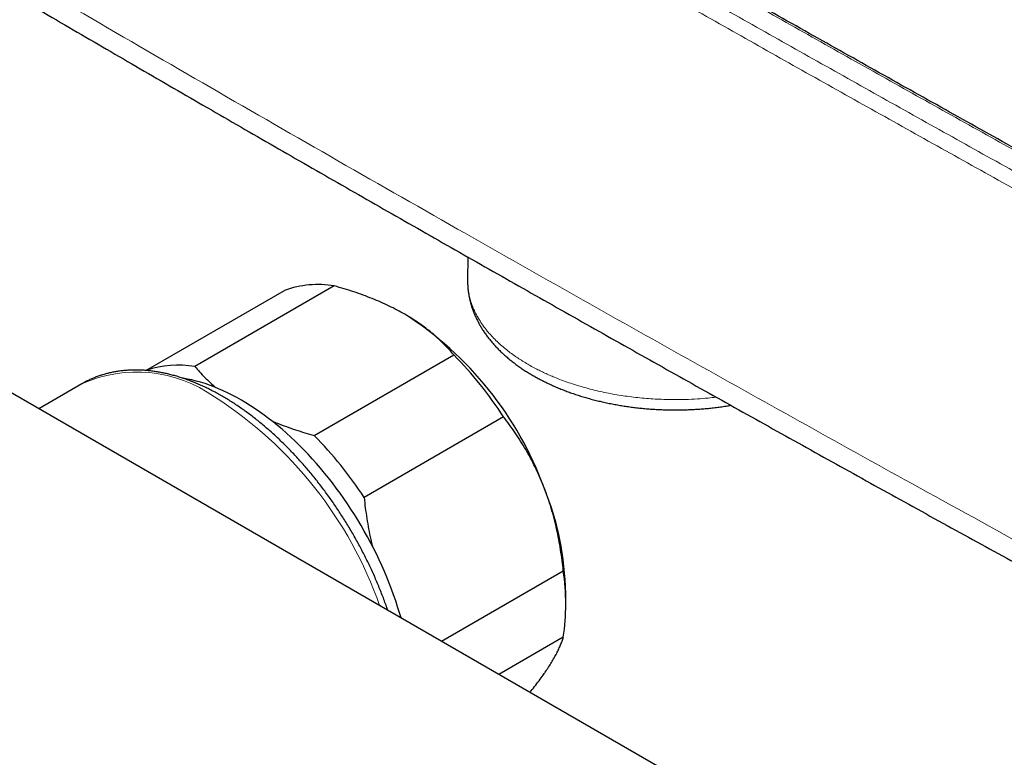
# Model space of a CAD drawing. Header units: millimetres. Extents: x 8 to 778, y 12 to 1829.
# Tile 8 of 256: x 620 to 685, y 240 to 289. Entities that reach past the tile are written whole.
import ezdxf

# ---------------------------------------------------------------- set-up
doc = ezdxf.new("R2010")
doc.units = ezdxf.units.MM

msp = doc.modelspace()

# ---------------------------------------------------------------- linework, layer by layer
at = {"color": 7, "linetype": 'Continuous', "lineweight": 30}
for p, q in [((748.765, 189.748), (591.775, 280.376)), ((649.353, 273.456), (649.347, 271.922)), ((628.147, 265.975), (637.284, 271.25)), ((640.564, 271.544), (631.372, 266.237)), ((639.246, 261.691), (648.438, 266.998)), ((623.926, 265.097), (621.084, 263.456)), ((651.718, 262.918), (642.526, 257.611)), ((647.625, 248.135), (655.655, 252.77)), ((655.815, 250.491), (655.815, 251.308)), ((644.95, 249.704), (644.971, 249.666)), ((655.655, 248.397), (651.413, 245.948))]:
    msp.add_line(p, q, dxfattribs=at)
at = {"color": 7, "linetype": 'Continuous', "lineweight": 30, "flags": 128}
msp.add_lwpolyline([(644.961, 249.672), (644.859, 250.019), (644.738, 250.407), (644.61, 250.796), (644.475, 251.185), (644.332, 251.574), (644.183, 251.962), (644.027, 252.35), (643.863, 252.736), (643.694, 253.121), (643.517, 253.505), (643.334, 253.887), (643.145, 254.267), (642.95, 254.645), (642.749, 255.019), (642.541, 255.392), (642.328, 255.76), (642.11, 256.126), (641.886, 256.488), (641.657, 256.846), (641.422, 257.199), (641.183, 257.549), (640.939, 257.893), (640.69, 258.233), (640.437, 258.568), (640.179, 258.897), (639.918, 259.22), (639.652, 259.538), (639.383, 259.85), (639.111, 260.155), (638.835, 260.454), (638.556, 260.746), (638.274, 261.031), (637.989, 261.309), (637.702, 261.579), (637.412, 261.843), (637.121, 262.098), (636.827, 262.345), (636.532, 262.585), (636.235, 262.816), (635.937, 263.039), (635.638, 263.253), (635.338, 263.458), (635.038, 263.655), (634.737, 263.843), (634.436, 264.021), (634.134, 264.19), (633.833, 264.35), (633.533, 264.501), (633.233, 264.641), (632.934, 264.773), (632.636, 264.894), (632.339, 265.005), (632.044, 265.107), (631.751, 265.198), (631.459, 265.279), (631.169, 265.35), (630.882, 265.411), (630.598, 265.462), (630.585, 265.464)], dxfattribs=at)
at = {"color": 7, "linetype": 'Continuous', "lineweight": 30}
for centre, radius, start, end in [((639.484, 265.131), 6.503, 80.44309, 109.77595), ((632.806, 250.304), 23.005, 20.21294, 57.3762), ((630.124, 248.918), 25.735, 32.95663, 44.63251), ((630.291, 259.799), 6.528, 80.47173, 108.87591), ((620.932, 243.611), 25.735, 32.95663, 44.63251), ((636.385, 250.95), 19.433, 1.0565, 22.07281), ((640.781, 250.584), 15.034, 351.63591, 8.36409)]:
    msp.add_arc(centre, radius, start, end, dxfattribs=at)
at = {"color": 8, "linetype": 'Continuous', "lineweight": 0}
for centre, radius, start, end in [((627.548, 257.067), 8.809, 54.40921, 114.28033), ((618.137, 241.557), 26.934, 19.3663, 57.33304)]:
    msp.add_arc(centre, radius, start, end, dxfattribs=at)
for points, knots in [([(564.102, 325.391), (566.917, 323.658), (572.547, 320.192), (581.026, 315.028), (589.529, 309.888), (598.058, 304.776), (606.612, 299.691), (615.103, 294.686), (623.53, 289.759), (631.892, 284.909), (640.277, 280.086), (648.325, 275.494), (656.031, 271.13), (663.393, 266.991), (670.773, 262.872), (678.384, 258.653), (686.228, 254.339), (694.306, 249.928), (699.708, 247.008), (702.41, 245.547)], [0, 0, 0, 0, 0.062477, 0.124954, 0.187438, 0.249923, 0.312408, 0.374893, 0.435439, 0.495986, 0.556532, 0.617078, 0.669824, 0.72257, 0.775316, 0.828062, 0.885374, 0.942687, 1, 1, 1, 1]), ([(704.03, 270.157), (702.487, 271.007), (699.399, 272.706), (694.777, 275.261), (690.161, 277.82), (685.552, 280.383), (680.95, 282.95), (676.355, 285.522), (671.767, 288.097), (667.186, 290.677), (662.612, 293.261), (658.045, 295.849), (653.485, 298.441), (648.932, 301.037), (644.049, 303.83), (638.836, 306.822), (635.145, 308.95), (633.3, 310.014)], [0, 0, 0, 0, 0.0647429, 0.1294858, 0.1942289, 0.2589724, 0.3237161, 0.388459, 0.4532021, 0.5179457, 0.5826894, 0.6474323, 0.7121753, 0.7769189, 0.8416626, 0.9208311, 1, 1, 1, 1]), ([(632.062, 309.304), (634.12, 308.118), (638.235, 305.745), (643.874, 302.511), (648.973, 299.597), (653.528, 297.002), (658.091, 294.411), (662.66, 291.824), (667.236, 289.241), (671.82, 286.662), (676.41, 284.088), (681.007, 281.517), (685.506, 279.01), (689.905, 276.565), (694.205, 274.183), (698.51, 271.804), (701.386, 270.221), (702.823, 269.43)], [0, 0, 0, 0, 0.0882231, 0.1764467, 0.2411671, 0.3058876, 0.3706086, 0.4353298, 0.5000502, 0.5647712, 0.6294924, 0.6942128, 0.7589333, 0.8191996, 0.8794661, 0.939733, 1, 1, 1, 1]), ([(702.39, 268.518), (700.953, 269.309), (698.077, 270.892), (693.771, 273.272), (689.471, 275.654), (685.071, 278.099), (680.571, 280.607), (675.973, 283.178), (671.382, 285.753), (666.798, 288.332), (662.221, 290.915), (657.651, 293.503), (653.088, 296.094), (648.532, 298.69), (643.433, 301.604), (637.792, 304.839), (633.676, 307.212), (631.618, 308.398)], [0, 0, 0, 0, 0.060266, 0.120533, 0.1808, 0.241067, 0.305787, 0.370508, 0.435229, 0.49995, 0.56467, 0.629391, 0.694111, 0.758832, 0.823553, 0.911776, 1, 1, 1, 1]), ([(649.347, 271.922), (649.347, 271.918), (649.34, 271.779), (649.361, 271.504), (649.41, 271.117), (649.492, 270.75), (649.594, 270.41), (649.72, 270.078), (649.885, 269.719), (650.094, 269.341), (650.354, 268.948), (650.627, 268.591), (650.915, 268.259), (651.208, 267.957), (651.519, 267.667), (651.836, 267.397), (652.161, 267.143), (652.483, 266.912), (652.808, 266.695), (653.136, 266.491), (653.477, 266.293), (653.81, 266.113), (654.13, 265.951), (654.437, 265.805), (654.752, 265.663), (655.119, 265.508), (655.541, 265.342), (656.024, 265.168), (656.52, 265.006), (657.031, 264.855), (657.553, 264.716), (658.087, 264.59), (658.632, 264.475), (659.181, 264.375), (659.734, 264.289), (660.288, 264.217), (660.849, 264.157), (661.416, 264.111), (661.988, 264.079), (662.564, 264.06), (663.142, 264.056), (663.787, 264.066), (664.474, 264.098), (665.147, 264.148), (665.559, 264.194), (665.739, 264.215)], [0, 0, 0, 0, 0.000783, 0.030101, 0.0595, 0.084761, 0.110073, 0.134097, 0.158165, 0.190205, 0.219522, 0.24892, 0.27418, 0.299492, 0.323515, 0.347583, 0.369483, 0.391417, 0.411305, 0.431193, 0.451181, 0.47117, 0.4876, 0.504031, 0.520518, 0.537005, 0.560368, 0.583772, 0.607363, 0.630953, 0.654712, 0.678471, 0.702424, 0.726421, 0.749785, 0.773189, 0.796779, 0.82037, 0.844129, 0.867888, 0.891842, 0.915839, 0.947878, 0.977196, 1, 1, 1, 1])]:
    msp.add_open_spline(points, degree=3, knots=knots, dxfattribs=at)
at = {"color": 7, "linetype": 'Continuous', "lineweight": 30}
for points, knots in [([(565.09, 323.37), (565.684, 323.003), (567.718, 321.747), (571.197, 319.61), (575.529, 316.959), (579.867, 314.315), (584.213, 311.678), (588.565, 309.048), (592.924, 306.425), (597.29, 303.809), (601.662, 301.201), (606.042, 298.599), (610.427, 296.004), (614.82, 293.417), (619.22, 290.836), (623.626, 288.262), (628.039, 285.696), (632.459, 283.136), (636.885, 280.584), (641.318, 278.039), (645.758, 275.501), (650.204, 272.97), (654.656, 270.446), (659.115, 267.93), (663.58, 265.421), (668.052, 262.919), (672.53, 260.425), (677.014, 257.937), (681.505, 255.457), (686.002, 252.984), (690.506, 250.519), (695.016, 248.06), (699.34, 245.713), (702.164, 244.188), (703.48, 243.478)], [0, 0, 0, 0, 0.0131993, 0.0451557, 0.0771109, 0.1090679, 0.1410286, 0.1729894, 0.2049504, 0.2369117, 0.2688734, 0.3008357, 0.3327987, 0.3647624, 0.3967271, 0.4286929, 0.4606598, 0.492628, 0.5245977, 0.5565677, 0.5885365, 0.6205043, 0.652471, 0.684437, 0.7164023, 0.748367, 0.7803313, 0.8122953, 0.844259, 0.8762228, 0.9081866, 0.9401505, 0.9721134, 1, 1, 1, 1]), ([(704.294, 270.149), (703.031, 270.844), (700.222, 272.391), (695.872, 274.794), (691.24, 277.36), (686.606, 279.934), (681.974, 282.516), (677.347, 285.103), (672.726, 287.696), (668.11, 290.294), (663.5, 292.898), (658.895, 295.507), (654.297, 298.121), (649.707, 300.737), (645.126, 303.357), (640.554, 305.979), (636.704, 308.193), (634.38, 309.534), (633.575, 309.999)], [0, 0, 0, 0, 0.052973, 0.117793, 0.182771, 0.247867, 0.313042, 0.378252, 0.443447, 0.508655, 0.573931, 0.639216, 0.704499, 0.76977, 0.835018, 0.900234, 0.965409, 1, 1, 1, 1]), ([(649.348, 271.923), (649.347, 271.872), (649.347, 271.743), (649.357, 271.535), (649.377, 271.298), (649.408, 271.062), (649.449, 270.827), (649.5, 270.593), (649.561, 270.359), (649.632, 270.127), (649.713, 269.896), (649.804, 269.667), (649.906, 269.439), (650.017, 269.212), (650.139, 268.988), (650.27, 268.766), (650.411, 268.546), (650.563, 268.328), (650.724, 268.113), (650.895, 267.901), (651.075, 267.692), (651.265, 267.486), (651.465, 267.284), (651.673, 267.085), (651.89, 266.89), (652.116, 266.7), (652.351, 266.514), (652.594, 266.332), (652.844, 266.154), (653.103, 265.982), (653.369, 265.814), (653.642, 265.652), (653.922, 265.494), (654.208, 265.342), (654.501, 265.195), (654.8, 265.053), (655.105, 264.917), (655.416, 264.786), (655.732, 264.66), (656.053, 264.541), (656.379, 264.427), (656.709, 264.318), (657.044, 264.215), (657.383, 264.118), (657.726, 264.027), (658.073, 263.942), (658.423, 263.863), (658.776, 263.789), (659.132, 263.722), (659.49, 263.66), (659.851, 263.604), (660.215, 263.555), (660.58, 263.511), (660.946, 263.474), (661.315, 263.442), (661.684, 263.417), (662.054, 263.398), (662.425, 263.384), (662.796, 263.377), (663.167, 263.376), (663.538, 263.381), (663.908, 263.393), (664.278, 263.41), (664.647, 263.433), (665.015, 263.463), (665.381, 263.498), (665.746, 263.54), (666.108, 263.588), (666.425, 263.634), (666.619, 263.667), (666.695, 263.68)], [0, 0, 0, 0, 0.008743, 0.022474, 0.036209, 0.049959, 0.063735, 0.077548, 0.091409, 0.105326, 0.11931, 0.133367, 0.147505, 0.161728, 0.176041, 0.190445, 0.204942, 0.21953, 0.234208, 0.248972, 0.263816, 0.278734, 0.293721, 0.308767, 0.323867, 0.339011, 0.354193, 0.369405, 0.38464, 0.399892, 0.415156, 0.430427, 0.4457, 0.460971, 0.476238, 0.491497, 0.506747, 0.521987, 0.537216, 0.552434, 0.567639, 0.582831, 0.598012, 0.61318, 0.628337, 0.643483, 0.658618, 0.673742, 0.688858, 0.703964, 0.719063, 0.734155, 0.74924, 0.76432, 0.779396, 0.794467, 0.809536, 0.824603, 0.839669, 0.854734, 0.8698, 0.884867, 0.899936, 0.915008, 0.930084, 0.945165, 0.960251, 0.975344, 0.990445, 1, 1, 1, 1]), ([(645.208, 269.679), (645.042, 269.773), (644.709, 269.96), (644.18, 270.224), (643.631, 270.475), (643.057, 270.715), (642.461, 270.942), (641.844, 271.156), (641.212, 271.358), (640.78, 271.482), (640.564, 271.544)], [0, 0, 0, 0, 0.1226185, 0.2452381, 0.3688779, 0.4925208, 0.6189959, 0.7454751, 0.8727355, 1, 1, 1, 1]), ([(648.438, 266.998), (648.338, 267.115), (648.137, 267.349), (647.811, 267.692), (647.464, 268.03), (647.091, 268.362), (646.693, 268.687), (646.266, 269.005), (645.815, 269.312), (645.456, 269.535), (645.25, 269.655), (645.208, 269.679)], [0, 0, 0, 0, 0.119246, 0.238489, 0.358338, 0.478183, 0.600299, 0.722411, 0.845493, 0.968574, 1, 1, 1, 1]), ([(631.372, 266.237), (631.475, 266.116), (631.682, 265.875), (632.02, 265.521), (632.378, 265.174), (632.637, 264.95), (632.766, 264.838)], [0, 0, 0, 0, 0.249746, 0.499484, 0.750583, 1, 1, 1, 1]), ([(633.175, 264.28), (633.121, 264.311), (632.965, 264.401), (632.706, 264.542), (632.398, 264.702), (632.091, 264.853), (631.784, 264.995), (631.477, 265.128), (631.17, 265.252), (630.864, 265.367), (630.558, 265.473), (630.254, 265.569), (629.951, 265.656), (629.649, 265.733), (629.349, 265.801), (629.051, 265.859), (628.754, 265.908), (628.46, 265.947), (628.169, 265.976), (627.88, 265.995), (627.594, 266.004), (627.311, 266.004), (627.032, 265.994), (626.756, 265.975), (626.484, 265.946), (626.215, 265.907), (625.951, 265.859), (625.691, 265.801), (625.435, 265.734), (625.184, 265.658), (624.937, 265.573), (624.695, 265.478), (624.458, 265.375), (624.226, 265.262), (624.049, 265.169), (623.95, 265.11), (623.925, 265.095)], [0, 0, 0, 0, 0.016455, 0.047534, 0.07862, 0.109706, 0.14079, 0.171868, 0.202936, 0.233989, 0.265023, 0.296032, 0.327009, 0.35795, 0.388846, 0.419691, 0.450478, 0.481198, 0.511846, 0.542414, 0.572897, 0.603288, 0.633584, 0.663781, 0.693878, 0.723875, 0.753773, 0.783575, 0.813286, 0.842913, 0.872464, 0.901948, 0.931376, 0.96076, 0.990113, 1, 1, 1, 1]), ([(644.086, 250.177), (644.06, 250.255), (643.989, 250.462), (643.867, 250.797), (643.722, 251.183), (643.569, 251.568), (643.411, 251.951), (643.246, 252.334), (643.076, 252.715), (642.899, 253.095), (642.717, 253.473), (642.529, 253.848), (642.335, 254.222), (642.136, 254.593), (641.931, 254.961), (641.722, 255.327), (641.507, 255.689), (641.286, 256.049), (641.061, 256.404), (640.832, 256.756), (640.597, 257.104), (640.358, 257.448), (640.115, 257.788), (639.867, 258.124), (639.615, 258.454), (639.36, 258.78), (639.1, 259.101), (638.837, 259.416), (638.57, 259.727), (638.299, 260.031), (638.026, 260.33), (637.749, 260.623), (637.469, 260.91), (637.186, 261.19), (636.901, 261.465), (636.613, 261.732), (636.323, 261.993), (636.03, 262.247), (635.735, 262.494), (635.439, 262.733), (635.14, 262.965), (634.84, 263.19), (634.539, 263.407), (634.236, 263.616), (633.932, 263.818), (633.627, 264.011), (633.375, 264.164), (633.224, 264.252), (633.175, 264.28)], [0, 0, 0, 0, 0.013417, 0.03558, 0.057739, 0.079893, 0.102043, 0.124189, 0.146331, 0.16847, 0.190607, 0.212742, 0.234875, 0.257006, 0.279137, 0.301268, 0.323398, 0.345529, 0.367661, 0.389794, 0.411929, 0.434066, 0.456206, 0.478348, 0.500495, 0.522645, 0.5448, 0.566959, 0.589124, 0.611295, 0.633471, 0.655654, 0.677844, 0.700041, 0.722246, 0.744458, 0.766679, 0.788908, 0.811145, 0.833391, 0.855645, 0.877908, 0.900179, 0.922459, 0.944745, 0.967039, 0.989339, 1, 1, 1, 1]), ([(654.394, 258.252), (654.371, 258.311), (654.268, 258.574), (654.073, 259.035), (653.796, 259.627), (653.499, 260.206), (653.181, 260.774), (652.842, 261.331), (652.483, 261.876), (652.11, 262.406), (651.849, 262.747), (651.718, 262.918)], [0, 0, 0, 0, 0.034085, 0.152699, 0.271315, 0.390844, 0.510376, 0.632431, 0.75449, 0.877243, 1, 1, 1, 1]), ([(636.441, 262.653), (636.57, 262.599), (636.886, 262.467), (637.409, 262.272), (638.007, 262.065), (638.619, 261.871), (639.037, 261.751), (639.246, 261.691)], [0, 0, 0, 0, 0.1455967, 0.3585812, 0.5715721, 0.785783, 1, 1, 1, 1]), ([(655.655, 252.77), (655.63, 253.002), (655.579, 253.465), (655.479, 254.158), (655.36, 254.848), (655.217, 255.538), (655.051, 256.226), (654.859, 256.911), (654.642, 257.589), (654.477, 258.031), (654.394, 258.252)], [0, 0, 0, 0, 0.122973, 0.245942, 0.369581, 0.493217, 0.619375, 0.745529, 0.872765, 1, 1, 1, 1]), ([(642.526, 257.611), (642.551, 257.379), (642.602, 256.916), (642.702, 256.224), (642.822, 255.534), (642.945, 254.924), (643.038, 254.549), (643.075, 254.399)], [0, 0, 0, 0, 0.213786, 0.427566, 0.64251, 0.857448, 1, 1, 1, 1]), ([(654.394, 246.004), (654.416, 246.037), (654.518, 246.182), (654.686, 246.432), (654.887, 246.749), (655.065, 247.054), (655.224, 247.347), (655.362, 247.628), (655.48, 247.898), (655.579, 248.155), (655.63, 248.316), (655.655, 248.397)], [0, 0, 0, 0, 0.034085, 0.152699, 0.271315, 0.390844, 0.510376, 0.632431, 0.75449, 0.877243, 1, 1, 1, 1]), ([(653.452, 244.771), (653.475, 244.799), (653.611, 244.963), (653.837, 245.252), (654.131, 245.636), (654.306, 245.882), (654.394, 246.004)], [0, 0, 0, 0, 0.065813, 0.375441, 0.687722, 1, 1, 1, 1])]:
    msp.add_open_spline(points, degree=3, knots=knots, dxfattribs=at)

doc.saveas('drawing.dxf')
